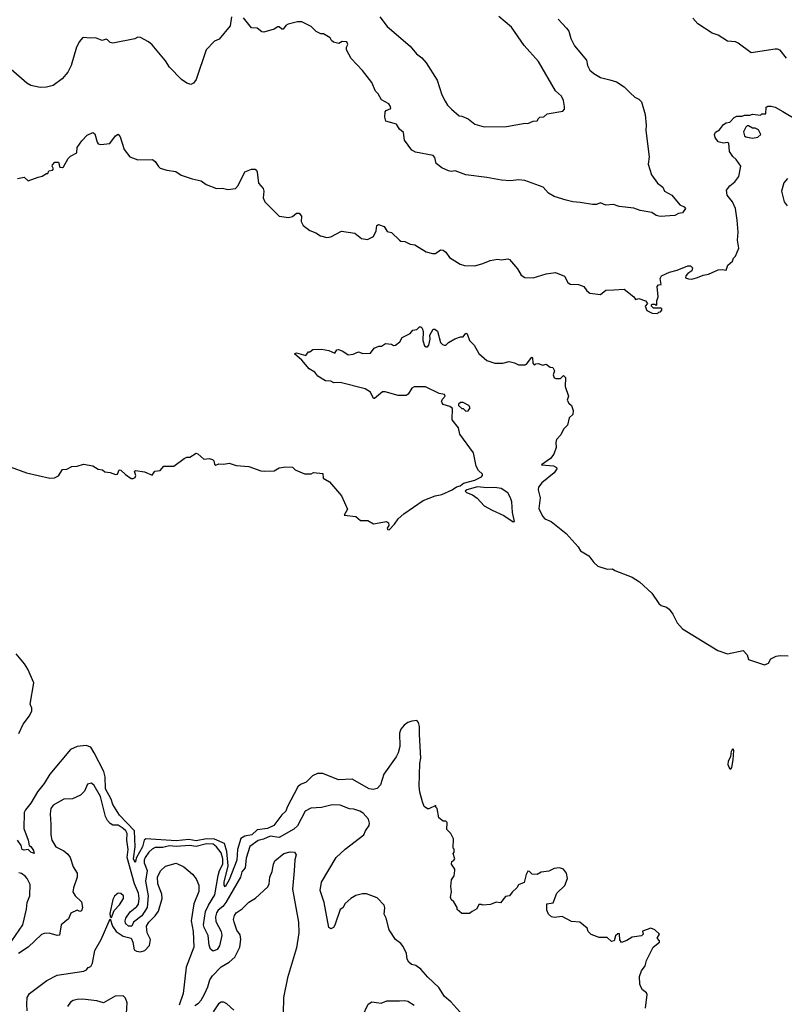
# Model space of a CAD drawing. Extents: x 1933546 to 2138868, y 524910 to 667279.
# Tile 123 of 256: x 2013611 to 2019395, y 575524 to 582972. Entities that reach past the tile are written whole.
import ezdxf

# ---------------------------------------------------------------- set-up
doc = ezdxf.new("R2010")
doc.units = 0

msp = doc.modelspace()

# ---------------------------------------------------------------- linework, layer by layer
at = {"layer": '0CON10XD'}
for points in [[(2015213.1, 582995), (2015204, 582925), (2015120, 582825), (2015085, 582810), (2015022, 582745), (2014945, 582520), (2014925, 582492.5), (2014905, 582482.5), (2014875, 582492.5), (2014835, 582520), (2014745, 582612.5), (2014715, 582660), (2014612.7, 582782.7), (2014585.8, 582805.8), (2014525, 582838.8), (2014505, 582840), (2014482.3, 582827.7), (2014315, 582794), (2014295, 582798.8), (2014275, 582821.2), (2014265, 582824), (2014235, 582816), (2014185, 582835.8), (2014145, 582832.5), (2014095, 582838.8), (2014085.9, 582834.1)], [(2017685.8, 582975.8), (2017748, 582908), (2017764.3, 582885), (2017780.5, 582830.5), (2017807.5, 582775), (2017898.1, 582665), (2017906.4, 582625), (2017925, 582590), (2017954.8, 582564.8), (2018005, 582536.1), (2018075, 582516.9), (2018125, 582503.3), (2018182.9, 582465), (2018228.2, 582418.2), (2018265, 582387.1), (2018295, 582371.9), (2018315, 582350), (2018343.6, 582255), (2018351.3, 582175), (2018348.4, 582135), (2018372.3, 581935), (2018365, 581880), (2018389.7, 581799.7), (2018436.1, 581736.1), (2018475.6, 581705.6), (2018488.8, 581675), (2018545.6, 581645.6), (2018605, 581572.5), (2018637, 581557), (2018647.5, 581545), (2018625, 581512.5), (2018595, 581506.7), (2018568.3, 581491.7), (2018455, 581484.4), (2018425, 581490.6), (2018394, 581514), (2018305, 581530), (2018255.8, 581545.8), (2018145, 581558), (2018103.9, 581573.9), (2018045, 581568.8), (2018005, 581586.2), (2017975, 581573.3), (2017945, 581573.8), (2017850.7, 581590.7), (2017795, 581593.8), (2017745, 581606.2), (2017655, 581633.8), (2017611.2, 581661.2), (2017570, 581705), (2017433.4, 581756.6), (2017385, 581761.8), (2017324.3, 581754.3), (2017255, 581758), (2017145, 581779.2), (2016985, 581798.1), (2016905, 581828), (2016875, 581824), (2016855, 581828.8), (2016805, 581852), (2016762.5, 581885), (2016750.5, 581930.5), (2016740, 581945), (2016605, 581971.1), (2016578, 581985), (2016522.2, 582062.2), (2016515, 582120), (2016484.2, 582144.2), (2016460.8, 582180.8), (2016381.2, 582205), (2016373.3, 582235), (2016375.9, 582274.1), (2016384.2, 582285.8), (2016418.3, 582301.7), (2016417.5, 582315), (2016402.5, 582335), (2016348.8, 582365), (2016322.3, 582412.3), (2016301.7, 582431.7), (2016275, 582496.7), (2016205, 582588.8), (2016119.4, 582679.4), (2016084.2, 582745), (2016083.8, 582765), (2016092.5, 582785), (2016085.8, 582805.8), (2016051.7, 582808.3), (2016025, 582792.5), (2015985, 582803.3), (2015970, 582815), (2015960, 582835), (2015910, 582865), (2015890, 582865), (2015855, 582882.5), (2015815, 582921.2), (2015745, 582955.7), (2015712.5, 582955), (2015641.3, 582938.7), (2015625, 582928.8), (2015605, 582900), (2015595, 582900), (2015575, 582917.5), (2015565, 582917.5), (2015535, 582900), (2015457, 582877), (2015441.7, 582881.7), (2015408, 582908), (2015365, 582910), (2015305, 582987.5)], [(2016336.7, 582995), (2016391.7, 582921.7), (2016565, 582773.3), (2016613.3, 582715), (2016652.5, 582685), (2016685.8, 582645.8), (2016770, 582515), (2016805.8, 582405), (2016830.8, 582355), (2016847, 582327), (2016876.7, 582295), (2016935, 582246.2), (2016955, 582243.8), (2017002.7, 582222.7), (2017055, 582182.5), (2017125, 582161.2), (2017295, 582164), (2017435, 582190), (2017455, 582186.7), (2017495, 582203.8), (2017525, 582207.5), (2017536, 582224), (2017545, 582236.2), (2017575, 582236.7), (2017600.7, 582259.3), (2017719.3, 582280.7), (2017732.5, 582295), (2017733.3, 582315), (2017725, 582360), (2017708.8, 582395), (2017664.2, 582434.2), (2017535, 582656.7), (2017426.6, 582776.6), (2017332, 582915), (2017237, 582997)], [(2019412.1, 582682.1), (2019365, 582741.4), (2019345, 582750.5), (2019325, 582750), (2019145, 582720.6), (2019045.3, 582795.3), (2019025, 582803.8), (2018965, 582809.5), (2018895, 582854.6), (2018850, 582870), (2018742.1, 582942.1), (2018704.2, 582985)], [(2014085.9, 582834.1), (2014062.4, 582807.6), (2014040.6, 582765), (2014001.4, 582625), (2013976, 582575), (2013933.3, 582525), (2013865, 582473.8), (2013815, 582462), (2013765, 582459.2), (2013695.5, 582475.5), (2013665, 582491.9), (2013546.2, 582596.2)], [(2013595, 581770), (2013645, 581780), (2013675, 581752.5), (2013751.7, 581781.7), (2013781.7, 581788.3), (2013815, 581810), (2013825, 581810), (2013831.7, 581828.3), (2013860, 581835), (2013867.5, 581845), (2013856.7, 581865), (2013858.8, 581875), (2013875.7, 581894.3), (2013905.6, 581895.6), (2013915, 581856.7), (2013935, 581853.3), (2013941.7, 581858.3), (2013977, 581923), (2013995, 581940), (2014042.5, 581965), (2014046.7, 582005), (2014080, 582055), (2014120.7, 582099.3), (2014165, 582120), (2014179.5, 582109.5), (2014196.5, 582045), (2014205, 582034.5), (2014225, 582029.2), (2014293.6, 582036.3), (2014335, 582094), (2014355, 582107.5), (2014370, 582085), (2014400.3, 581990.3), (2014445, 581934), (2014505, 581912), (2014615, 581913.8), (2014635, 581900), (2014660.7, 581860.7), (2014675, 581849.1), (2014725, 581834.6), (2014792.5, 581825), (2014833.3, 581795), (2014915, 581767.5), (2014983.8, 581753.8), (2015022.5, 581725), (2015100, 581695), (2015145, 581697.5), (2015185, 581686.7), (2015243.6, 581696.4), (2015265, 581717.5), (2015315, 581822.5), (2015365, 581842.5), (2015391.7, 581841.7), (2015403, 581833), (2015408.3, 581818.3), (2015416.7, 581735), (2015453.8, 581695), (2015458, 581675), (2015453.9, 581623.9), (2015466.7, 581595), (2015575, 581486.2), (2015645, 581476.7), (2015675, 581483.8), (2015705, 581510), (2015725, 581507.5), (2015743.3, 581485), (2015741.2, 581445), (2015756.1, 581416.1), (2015805, 581378.8), (2015851.2, 581361.2), (2015887, 581337), (2015934.1, 581324.1), (2015965, 581329.2), (2016045, 581372), (2016147.3, 581357.3), (2016197.3, 581317.3), (2016241.2, 581308.8), (2016286.5, 581333.5), (2016308.6, 581375), (2016312, 581415), (2016325, 581423.8), (2016368.8, 581408.8), (2016390.7, 581370.7), (2016425, 581362.5), (2016485, 581303.3), (2016495, 581296.7), (2016525, 581293.3), (2016565, 581273.8), (2016599.5, 581269.5), (2016685, 581216.2), (2016735, 581204), (2016757.3, 581202.7), (2016795, 581231.2), (2016815, 581230), (2016834.3, 581214.3), (2016862.7, 581172.7), (2016943.2, 581123.2), (2016975, 581112.9), (2017055, 581111.4), (2017115, 581126.9), (2017170.3, 581149.7), (2017225, 581160), (2017255, 581156), (2017305, 581163.3), (2017317.1, 581157.1), (2017376.4, 581086.4), (2017405, 581040), (2017433, 581023), (2017495, 581019.2), (2017595, 581050.6), (2017665, 581059.4), (2017732.3, 581032.3), (2017758.8, 580985), (2017775, 580971.2), (2017838.3, 580968.3), (2017880, 580955), (2017901.7, 580921.7), (2017925, 580904.3), (2018005, 580893.3), (2018045, 580926.7), (2018105, 580930), (2018185, 580933.3), (2018255.8, 580875.8), (2018270, 580855), (2018295, 580862.5), (2018345.9, 580845.9), (2018360, 580825), (2018343.3, 580805), (2018355, 580772.5), (2018395, 580752.5), (2018435, 580750), (2018445, 580760), (2018458.3, 580761.7), (2018470, 580775), (2018470, 580785), (2018465, 580790), (2018405, 580790), (2018390, 580805), (2018390, 580815), (2018395, 580820), (2018415, 580820), (2018425, 580810), (2018430, 580815), (2018430, 580845), (2018440, 580875), (2018432.5, 580955), (2018443, 580967), (2018465, 580970), (2018455.5, 581015), (2018467.1, 581035), (2018527.3, 581062.7), (2018585, 581078.2), (2018665, 581111.3), (2018685, 581110.8), (2018700, 581095), (2018696.5, 581073.5), (2018665, 581053.1), (2018649.2, 581035), (2018648.8, 581018.8), (2018671.2, 581011.2), (2018695, 581010), (2018738.9, 581021.1), (2018781.1, 581038.9), (2018822.8, 581047.2), (2018895, 581078.9), (2018925, 581083.1), (2018955, 581078.8), (2018967.5, 581115), (2019002.5, 581145), (2019011.7, 581168.3), (2019026.1, 581183.9), (2019051.2, 581245), (2019042.5, 581305), (2019046, 581365), (2019040, 581455), (2019025.8, 581545), (2019003.8, 581595), (2018963.3, 581645), (2018958.3, 581681.7), (2018983.6, 581716.4), (2019020, 581745), (2019052.5, 581785), (2019066.9, 581865), (2019031.1, 581915), (2019005, 581937.1), (2018981.9, 581975), (2018975, 582038.8), (2018965, 582043.1), (2018935, 582038.9), (2018895, 582048.8), (2018872, 582082), (2018866.9, 582105), (2018875, 582122.5), (2018905, 582139.2), (2018935, 582179.4), (2018955, 582192), (2018984, 582196), (2019016.4, 582233.6), (2019035, 582243.3), (2019077.5, 582242.5), (2019095, 582250), (2019135, 582250), (2019155, 582257.5), (2019215, 582250), (2019225, 582260), (2019255, 582260), (2019259.3, 582310.7), (2019271.7, 582318.3), (2019295, 582318.8), (2019325, 582310), (2019385, 582278.8), (2019490, 582215)], [(2019155, 582076.7), (2019195, 582083.3), (2019217.5, 582105), (2019199.3, 582139.3), (2019175, 582152.5), (2019155, 582152.5), (2019125, 582170), (2019115, 582170), (2019105, 582160), (2019086.2, 582125), (2019095, 582093.3), (2019105, 582086.2), (2019155, 582076.7)], [(2019419.8, 581770.2), (2019391.4, 581738.6), (2019373.8, 581675), (2019393.4, 581593.4), (2019416.2, 581565)], [(2013413.9, 579633.9), (2013662.5, 579545), (2013840, 579505), (2013873.6, 579506.4), (2013905, 579522.5), (2013935, 579570), (2013967, 579573), (2014005, 579592.5), (2014046.4, 579593.6), (2014095, 579610), (2014165, 579597.5), (2014205, 579572.5), (2014237, 579567), (2014255, 579552.5), (2014296.4, 579546.4), (2014335, 579532.5), (2014350, 579535), (2014362.5, 579567.5), (2014375, 579565.8), (2014410.9, 579530.9), (2014455, 579501.2), (2014469.3, 579500.7), (2014485, 579510), (2014488.8, 579525), (2014480, 579555), (2014487, 579563), (2014555, 579552.5), (2014613, 579527), (2014632.5, 579557.5), (2014675, 579562.5), (2014702.5, 579595), (2014776.4, 579593.6), (2014855, 579652.5), (2014875, 579662.5), (2014897, 579663), (2014945, 579692.5), (2014959.3, 579689.3), (2015005, 579647.5), (2015045, 579652.5), (2015070, 579645), (2015080, 579635), (2015085, 579610), (2015095, 579603.3), (2015117, 579613), (2015155, 579610), (2015195, 579616.7), (2015249.3, 579599.3), (2015345, 579592), (2015435, 579560), (2015466.1, 579556.1), (2015535, 579560), (2015575, 579581.2), (2015625, 579590), (2015675, 579587.5), (2015695, 579567.5), (2015765, 579536.7), (2015815, 579537.5), (2015835, 579546.7), (2015905, 579538.8), (2015907.5, 579505), (2015955, 579476.7), (2016045, 579370), (2016090.7, 579269.3), (2016065, 579223.3), (2016153.9, 579213.9), (2016190, 579185), (2016245, 579184.2), (2016288.3, 579158.3), (2016386.1, 579176.1), (2016401.8, 579165), (2016402.8, 579147.2), (2016391.4, 579125), (2016393.8, 579115), (2016405, 579113.5), (2016446.9, 579155), (2016474.1, 579195.9), (2016516.3, 579233.7), (2016664.5, 579335.5), (2016755, 579369.2), (2016805, 579380), (2016882.5, 579415), (2016915, 579437.5), (2016943.6, 579446.4), (2016967.5, 579465), (2017055, 579490), (2017104, 579515), (2017112.5, 579525), (2017111.4, 579535), (2017082.9, 579562.9), (2017063.2, 579595), (2017045.3, 579695.3), (2016942, 579838), (2016931.4, 579885), (2016883.8, 579945), (2016885, 580030), (2016865, 580046.7), (2016815, 580062.5), (2016806.7, 580075), (2016803.3, 580085), (2016809.3, 580100.7), (2016830, 580125), (2016825, 580136.7), (2016784.1, 580144.1), (2016680, 580195), (2016635, 580196.2), (2016596, 580194), (2016577.5, 580185), (2016550.3, 580139.7), (2016535, 580129.2), (2016475, 580130.6), (2016376.4, 580156.4), (2016356.2, 580156.2), (2016295, 580106.2), (2016286.7, 580106.7), (2016264.3, 580154.3), (2016225, 580179.2), (2016035, 580228.8), (2015986.4, 580226.4), (2015965, 580238.8), (2015925, 580241.2), (2015866.1, 580276.1), (2015845, 580306.2), (2015801.9, 580331.9), (2015746, 580396), (2015690, 580445), (2015705, 580452.5), (2015775, 580432.5), (2015795, 580460), (2015805, 580460), (2015828.3, 580478.3), (2015895, 580480), (2015948.8, 580468.8), (2015995, 580450), (2016010, 580475), (2016023, 580477), (2016056, 580466), (2016095, 580437.5), (2016135, 580443.3), (2016175, 580460), (2016207, 580447), (2016265, 580450), (2016293, 580487), (2016328.3, 580501.7), (2016347, 580503), (2016378.3, 580521.7), (2016425, 580517.5), (2016438.3, 580508.3), (2016455, 580510), (2016485.8, 580534.2), (2016505, 580567.5), (2016565, 580597.5), (2016585, 580622.5), (2016615, 580627.5), (2016635, 580650), (2016645, 580650), (2016655, 580640), (2016663.6, 580613.6), (2016660, 580545), (2016673.9, 580503.9), (2016685, 580497.5), (2016695, 580497.5), (2016705, 580510), (2016716.2, 580555), (2016713.6, 580586.4), (2016738.3, 580631.7), (2016751.7, 580631.7), (2016772.5, 580615), (2016795, 580530), (2016810, 580515), (2016825, 580510), (2016835, 580510), (2016855, 580530), (2016902, 580558), (2016945, 580573.3), (2016965, 580572.5), (2016985, 580601.2), (2016995.5, 580595.5), (2017014.3, 580545), (2017049.4, 580509.4), (2017085, 580447.5), (2017143.9, 580393.9), (2017205, 580373.8), (2017265.9, 580374.1), (2017315, 580386.7), (2017355, 580377.5), (2017385, 580362.5), (2017435, 580362.5), (2017445, 580367.5), (2017485, 580420), (2017490, 580415), (2017493.6, 580373.6), (2017505, 580360), (2017515, 580370), (2017535, 580372.5), (2017565, 580360), (2017595, 580367.5), (2017623, 580343), (2017645, 580340), (2017657.5, 580315), (2017647.5, 580285), (2017655, 580262.5), (2017667, 580257), (2017701.7, 580258.3), (2017725, 580280), (2017740, 580265), (2017737, 580197), (2017762.5, 580125), (2017752.5, 580095), (2017765, 580072.5), (2017786.7, 580055), (2017798, 580015), (2017796.2, 579985), (2017768.3, 579961.7), (2017756.2, 579905), (2017725.8, 579875), (2017705, 579832.5), (2017672.4, 579797.6), (2017666.9, 579775), (2017669.4, 579735), (2017652.5, 579685), (2017626, 579654), (2017557.5, 579605), (2017648.5, 579598.5), (2017671.2, 579585), (2017675.7, 579575), (2017653.3, 579545), (2017561, 579469), (2017535.6, 579435), (2017534.5, 579415), (2017547.8, 579355), (2017539.5, 579275), (2017566.7, 579216.7), (2017585, 579197.1), (2017631.2, 579175), (2017746.4, 579086.4), (2017836, 578985), (2017854, 578955), (2017917, 578917), (2017954.6, 578865), (2017985, 578837.5), (2018055, 578816.7), (2018095, 578818.6), (2018114.2, 578805), (2018245, 578755.3), (2018299.3, 578719.3), (2018394.4, 578634.4), (2018445, 578555.6), (2018465, 578540), (2018505, 578527.5), (2018525, 578514), (2018552.9, 578475), (2018585, 578408.8), (2018624, 578365), (2018891.4, 578201.4), (2018965, 578176), (2019085, 578200), (2019115, 578167.5), (2019125, 578133.3), (2019245, 578092.5), (2019275, 578103.3), (2019293.6, 578136.4), (2019335, 578156.2), (2019365, 578163.3), (2019425, 578161.2)], [(2016985, 580010), (2017005, 580012.5), (2017020, 580035), (2017010, 580055), (2016965, 580076.2), (2016945, 580076.7), (2016930, 580065), (2016930, 580055), (2016955, 580030), (2016965, 580030), (2016985, 580010)], [(2017345, 579172.5), (2017353.3, 579176.7), (2017339.6, 579245), (2017332.9, 579325), (2017325, 579356), (2017305, 579393.8), (2017253.3, 579425), (2017205, 579434), (2017145, 579431.8), (2017075, 579438), (2016994.3, 579415.7), (2016980, 579405), (2016990, 579395), (2017037.8, 579377.8), (2017072.7, 579352.7), (2017125, 579294.6), (2017185, 579260.7), (2017272.4, 579222.4), (2017345, 579172.5)], [(2013605, 577571.4), (2013637, 577643), (2013685.6, 577705), (2013702, 577745), (2013703.3, 577765), (2013689.2, 577795), (2013717.1, 577955), (2013671.7, 578058.3), (2013648.5, 578098.5), (2013585.5, 578175)], [(2018344.3, 575495), (2018356.7, 575596.7), (2018351.7, 575611.7), (2018322.3, 575632.3), (2018308.8, 575655), (2018302, 575675), (2018298.8, 575735), (2018315, 575777.5), (2018343.8, 575815), (2018353.3, 575855), (2018402.5, 575955), (2018450, 575995), (2018450, 576005), (2018432.5, 576025), (2018450, 576055), (2018415, 576087.5), (2018385, 576100), (2018323.3, 576076.7), (2018327.5, 576055), (2018315, 576042.5), (2018245, 576032.5), (2018205, 576007.5), (2018165, 575992.5), (2018150.7, 576010.7), (2018147.5, 576055), (2018145, 576060), (2018135, 576057.5), (2018119.3, 576040.7), (2018107.5, 576005), (2018088.3, 575998.3), (2018055, 576030), (2017995, 576030), (2017935, 576052.5), (2017912.5, 576075), (2017905, 576100), (2017847.5, 576145), (2017785, 576151.2), (2017715, 576188), (2017655, 576181.2), (2017635, 576186.7), (2017612.5, 576205), (2017600, 576235), (2017600, 576285), (2017647.5, 576292.5), (2017673.3, 576365), (2017735, 576423.3), (2017754, 576475), (2017748.8, 576515), (2017725.6, 576545.6), (2017695, 576555.8), (2017655, 576550), (2017615, 576530), (2017555, 576522.5), (2017525, 576506.7), (2017488.3, 576508.3), (2017468.3, 576528.3), (2017455, 576530), (2017443, 576507), (2017427.5, 576445), (2017385, 576427.5), (2017372.5, 576405), (2017337, 576373), (2017316.4, 576343.6), (2017285, 576340), (2017248.3, 576291.7), (2017215, 576297.5), (2017171.7, 576278.3), (2017115, 576272.5), (2017105, 576280), (2017085, 576280), (2017070, 576245), (2017033, 576227), (2017015, 576210), (2016955, 576210), (2016921.7, 576241.7), (2016920, 576255), (2016895, 576300), (2016876.4, 576316.4), (2016870, 576335), (2016876.7, 576375), (2016872.5, 576415), (2016877.5, 576465), (2016897.5, 576495), (2016902.5, 576535), (2016902.5, 576545), (2016877.5, 576585), (2016880, 576605), (2016896.4, 576613.6), (2016902.5, 576625), (2016890, 576665), (2016897.5, 576675), (2016897, 576697), (2016890, 576705), (2016892.5, 576775), (2016872.5, 576815), (2016842.5, 576845), (2016845, 576900), (2016835, 576910), (2016815, 576910), (2016782.5, 576935), (2016770, 577005), (2016760, 577015), (2016758.3, 577028.3), (2016707, 577003), (2016695, 577002.5), (2016671.2, 577021.2), (2016659.2, 577055), (2016638.3, 577128.3), (2016632.2, 577175), (2016637.5, 577345), (2016646.5, 577385), (2016634.4, 577565), (2016636.7, 577625), (2016628.9, 577655), (2016615, 577670.5), (2016576.8, 577666.8), (2016547.9, 577655), (2016518.6, 577635), (2016493.6, 577605), (2016483.8, 577575), (2016486.4, 577473.6), (2016475, 577426.7), (2016460, 577395), (2016365.6, 577265), (2016340, 577185), (2016314.2, 577155.8), (2016285, 577148), (2016255, 577152.9), (2016125, 577228.1), (2016023, 577223), (2015905, 577268.6), (2015865, 577269.4), (2015825, 577253.1), (2015778.1, 577205), (2015735, 577185.4), (2015715, 577167.7), (2015634, 577015), (2015623.8, 576985), (2015595, 576957.9), (2015533.8, 576876.2), (2015486.3, 576853.7), (2015407.1, 576842.9), (2015366.7, 576805), (2015315, 576796.9), (2015285, 576777.8), (2015259.4, 576695), (2015254.7, 576615), (2015195, 576465.5), (2015165, 576411.2), (2015158.1, 576425), (2015157.9, 576447.9), (2015188.2, 576571.8), (2015178.8, 576678.8), (2015160.5, 576740.5), (2015085, 576773.6), (2015025, 576776.7), (2014945, 576759.2), (2014890.7, 576769.3), (2014795, 576761.6), (2014565, 576775.7), (2014551.9, 576765), (2014539.7, 576715), (2014493.6, 576635), (2014485, 576597.5), (2014472.5, 576625), (2014485.1, 576715), (2014478.5, 576835), (2014367.3, 576955), (2014315.3, 577035), (2014301.9, 577075), (2014261.4, 577155), (2014258.3, 577245), (2014248.1, 577285), (2014175.1, 577425), (2014148.1, 577468.1), (2014115, 577482.3), (2014045.2, 577474.8), (2013995, 577451.5), (2013838.4, 577265), (2013795.2, 577194.8), (2013745, 577130.9), (2013696, 577045), (2013653.8, 576995), (2013646, 576975), (2013641.9, 576855), (2013675.5, 576764.5), (2013682.5, 576725), (2013695, 576716.7), (2013715, 576686.7), (2013720, 576665), (2013696.2, 576675), (2013675, 576694), (2013645, 576689.5), (2013630.8, 576695), (2013622.5, 576725), (2013594.7, 576765)], [(2018985, 577300), (2018971.2, 577335), (2018973.9, 577366.1), (2018991.7, 577398.3), (2018995, 577440), (2019005, 577460), (2019010, 577445), (2019005.7, 577374.3), (2018996.7, 577315), (2018985, 577300)], [(2016962.5, 575442.5), (2016873.2, 575543.2), (2016825, 575584), (2016781.7, 575651.7), (2016698.8, 575728.8), (2016645, 575788.8), (2016607.1, 575817.1), (2016575, 575824), (2016555, 575842), (2016543.5, 575865), (2016537.3, 575907.3), (2016512.3, 575962.3), (2016494.2, 575984.2), (2016455, 576013.3), (2016406.1, 576086.1), (2016384.3, 576175), (2016369.4, 576205), (2016374.1, 576254.1), (2016368, 576275), (2016315, 576330), (2016235, 576360), (2016205, 576360), (2016155, 576346.7), (2016115.9, 576324.1), (2016074.4, 576285.6), (2016055, 576253.3), (2016035, 576240), (2015995, 576121.2), (2015985, 576104), (2015965, 576093.8), (2015950.8, 576105), (2015913.6, 576293.6), (2015884.3, 576385), (2015895, 576447.5), (2016004.3, 576635), (2016072.2, 576697.8), (2016213.8, 576805), (2016226, 576835), (2016254.3, 576875.7), (2016258.6, 576895), (2016248.8, 576925), (2016209.8, 576969.8), (2016185.4, 576985.4), (2016139.7, 576999.7), (2016105, 577002.2), (2016035, 577031.4), (2015975, 577032.9), (2015895, 577012.5), (2015813.2, 577006.8), (2015771.4, 576985), (2015713.5, 576875), (2015685, 576847.5), (2015575, 576786.8), (2015505, 576795.8), (2015455, 576771.8), (2015415, 576763.8), (2015351.7, 576718.3), (2015325, 576628.8), (2015316.7, 576555), (2015290.9, 576525), (2015281.2, 576485), (2015171.7, 576295), (2015146.6, 576263.4), (2015111.4, 576235), (2015098.8, 576215), (2015091.6, 576185), (2015095, 576150), (2015134, 576074), (2015141.5, 576045), (2015121.9, 575965), (2015105, 575938.6), (2015075, 575926), (2015055, 575940.8), (2015045, 575970), (2015036.7, 576045), (2015006.1, 576105), (2015002.2, 576125), (2015016.6, 576225), (2015038.9, 576275), (2015088.1, 576351.9), (2015111.4, 576498.6), (2015123, 576537), (2015146.8, 576583.2), (2015146.9, 576625), (2015135, 576669.3), (2015100.2, 576715), (2015075.3, 576735.3), (2015025, 576738.8), (2014945, 576717.8), (2014895, 576726.3), (2014795, 576718.7), (2014745, 576723.8), (2014695, 576711.2), (2014635, 576709.5), (2014612.2, 576697.8), (2014589.1, 576675), (2014560, 576635), (2014552.8, 576615), (2014553.3, 576595), (2014576.3, 576535), (2014562.6, 576455), (2014582.2, 576345), (2014575.7, 576255), (2014535, 576193.9), (2014471.1, 576145), (2014458.8, 576115), (2014435, 576114.6), (2014411.5, 576135), (2014408.2, 576155), (2014413.9, 576175), (2014446.6, 576223.4), (2014497.1, 576262.9), (2014509.9, 576280.1), (2014514.9, 576324.9), (2014510.6, 576365), (2014480.8, 576435), (2014424.2, 576635), (2014431.7, 576695), (2014421.6, 576765), (2014424.2, 576815), (2014415, 576835.4), (2014395, 576854.1), (2014355, 576878.1), (2014315, 576880), (2014295, 576891.9), (2014275, 576914.3), (2014259.6, 576945), (2014222.5, 577095), (2014175, 577180), (2014155, 577197.5), (2014125, 577190), (2014102.5, 577135), (2014070, 577105), (2014011.7, 577078.3), (2013945, 577076.2), (2013865, 577030.8), (2013845.6, 577004.4), (2013840.8, 576965), (2013847.5, 576885), (2013845.8, 576805), (2013854.5, 576764.5), (2013885.5, 576715.5), (2013945, 576685.6), (2013975, 576659.4), (2013993.3, 576635), (2014015.6, 576565), (2014045.6, 576515), (2014045.5, 576484.5), (2014018.6, 576405), (2014014.3, 576375), (2014032, 576345), (2014078.9, 576298.9), (2014085.6, 576255), (2014078.8, 576231.2), (2014067, 576227), (2014045, 576236.2), (2013997.5, 576212.5), (2013980.5, 576169.5), (2013925.8, 576124.2), (2013912.5, 576047.5), (2013895, 576044.3), (2013835, 576060.8), (2013795, 576060), (2013777.3, 576052.7), (2013676.2, 575955), (2013601.5, 575908.5)], [(2014935.3, 575514.7), (2014965, 575532.2), (2014985, 575555.8), (2015008.8, 575601.2), (2015033.9, 575655), (2015050, 575710), (2015069.6, 575740.4), (2015135, 575806.6), (2015196.6, 575843.4), (2015239, 575881), (2015277.4, 575955), (2015284.7, 576015), (2015278.3, 576048.3), (2015255, 576084.2), (2015232.4, 576145), (2015229.6, 576165), (2015236.9, 576195), (2015248.8, 576215), (2015295, 576246), (2015345, 576296), (2015395, 576326.2), (2015488.8, 576411.2), (2015498.8, 576435), (2015504, 576485), (2015522.3, 576527.7), (2015531.2, 576585), (2015541.2, 576608.8), (2015610, 576665), (2015657, 576677), (2015690, 576675), (2015702.5, 576655), (2015692.3, 576617.7), (2015687.3, 576532.7), (2015675.8, 576394.2), (2015720, 576145), (2015723.8, 576065), (2015705, 575950), (2015637.1, 575725), (2015605.6, 575575), (2015604, 575455)], [(2013664, 575525), (2013667.5, 575575), (2013684.4, 575605.6), (2013816.3, 575703.7), (2013895.5, 575744.5), (2014096.3, 575773.7), (2014116, 575785), (2014128.8, 575801.2), (2014149.7, 575810.3), (2014161.5, 575835), (2014180.3, 575929.7), (2014226.7, 576015), (2014295, 576170), (2014313.9, 576115), (2014340.5, 576075), (2014395, 576038.3), (2014453.9, 576023.9), (2014467.2, 575995), (2014476.6, 575936.6), (2014495, 575925.2), (2014525, 575921), (2014558, 575932), (2014592.5, 575967.5), (2014601.2, 576015), (2014576.2, 576065), (2014571.1, 576115), (2014587.9, 576145), (2014635, 576193.6), (2014660.7, 576229.3), (2014688.8, 576325), (2014686.2, 576356.2), (2014655.9, 576434.1), (2014653.2, 576486.8), (2014675.9, 576534.1), (2014715, 576568.8), (2014795, 576592.5), (2014853.6, 576563.6), (2014918.8, 576508.8), (2014945, 576472.5), (2014966.2, 576425), (2014966.1, 576376.1), (2014929.6, 576285), (2014907.5, 576155), (2014924.6, 576075), (2014927.3, 575955), (2014869.6, 575805), (2014848.8, 575605), (2014817.7, 575517.7)], [(2013550.9, 576005), (2013633.8, 576125), (2013663.3, 576243.3), (2013668.9, 576295), (2013687.8, 576345), (2013689.7, 576429.7), (2013668.6, 576475), (2013653.2, 576493.2), (2013625, 576513.8), (2013605, 576517.5)], [(2014305, 576180), (2014326.9, 576233.1), (2014365, 576275.8), (2014396, 576325), (2014396.7, 576345), (2014375, 576362.5), (2014355, 576363.3), (2014345, 576357.5), (2014327.7, 576342.3), (2014315, 576317.5), (2014291.8, 576211.8), (2014295, 576187.5), (2014305, 576180)], [(2014419.4, 575455), (2014423.1, 575535), (2014411.2, 575571.2), (2014395, 575588.8), (2014332.5, 575585), (2014245, 575534.2), (2014195, 575548.9), (2014085, 575562.2), (2014045, 575559.5), (2014015, 575552.2), (2013995, 575540), (2013973.2, 575506.8)], [(2013668, 575475), (2013664, 575525)], [(2015230.5, 575480.5), (2015177.5, 575527.5), (2015155, 575538.8), (2015135, 575538.8), (2015115, 575528), (2015073.8, 575466.2)], [(2016203.8, 575435), (2016247.5, 575525), (2016275, 575542.5), (2016345, 575533.3), (2016389.3, 575550.7), (2016485, 575548.8), (2016525, 575553.8), (2016547, 575547), (2016596.4, 575516.4)]]:
    msp.add_lwpolyline(points, dxfattribs=at)

doc.saveas('drawing.dxf')
